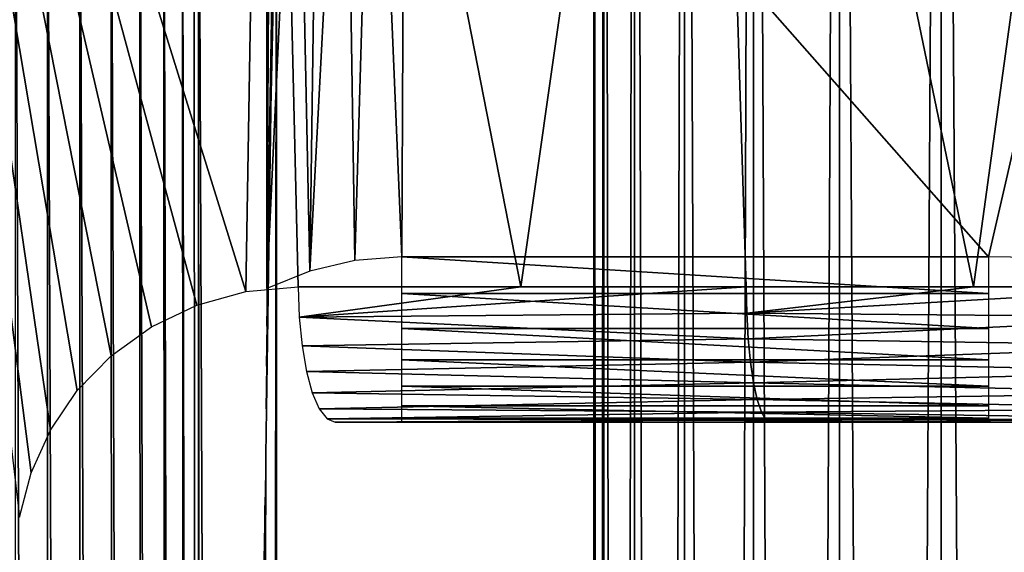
# Model space of a CAD drawing. Header units: millimetres. Extents: x -34 to 34, y -62 to 40.
# Tile 79 of 232: x -5.73 to -2.16, y -2.97 to -1.04. Entities that reach past the tile are written whole.
import ezdxf

# ---------------------------------------------------------------- set-up
doc = ezdxf.new("R2010")
doc.units = ezdxf.units.MM
doc.header["$LTSCALE"] = 52.148148
for name, color, linetype in [('196', 7, 'CONTINUOUS'), ('197', 7, 'CONTINUOUS'), ('217', 7, 'CONTINUOUS'), ('219', 7, 'CONTINUOUS'), ('222', 7, 'CONTINUOUS'), ('228', 7, 'CONTINUOUS'), ('276', 7, 'CONTINUOUS'), ('316', 7, 'CONTINUOUS'), ('321', 7, 'CONTINUOUS')]:
    doc.layers.add(name, color=color, linetype=linetype)

msp = doc.modelspace()

# ---------------------------------------------------------------- linework, layer by layer
at = {"layer": '196', "linetype": 'Continuous'}
for points in [[(-4.8002, -62.5, -160), (-4.8002, 0, -160), (-4.8564, -59.5, -156.7797), (-4.8002, -62.5, -160)], [(-4.8002, 0, -160), (-4.8392, -2.6186, -157.765), (-4.8564, -59.5, -156.7797), (-4.8002, 0, -160)], [(-4.8372, -2.4512, -157.8776), (-4.8392, -2.6186, -157.765), (-4.8002, 0, -160), (-4.8372, -2.4512, -157.8776)], [(-4.836, -2.2966, -157.9488), (-4.8372, -2.4512, -157.8776), (-4.8002, 0, -160), (-4.836, -2.2966, -157.9488)], [(-4.8353, -2.1522, -157.9877), (-4.836, -2.2966, -157.9488), (-4.8002, 0, -160), (-4.8353, -2.1522, -157.9877)], [(-4.8351, -2.0149, -158), (-4.8353, -2.1522, -157.9877), (-4.8002, 0, -160), (-4.8351, -2.0149, -158)], [(-4.8351, 0, -158), (-4.8351, -2.0149, -158), (-4.8002, 0, -160), (-4.8351, 0, -158)], [(-4.8392, -2.6186, -157.765), (-4.8421, -2.8016, -157.6007), (-4.8564, -59.5, -156.7797), (-4.8392, -2.6186, -157.765)], [(-4.8421, -2.8016, -157.6007), (-4.8457, -3, -157.3895), (-4.8564, -59.5, -156.7797), (-4.8421, -2.8016, -157.6007)]]:
    msp.add_3dface(points, dxfattribs=at)
at = {"layer": '197', "linetype": 'Continuous'}
for points in [[(-4.8002, 0, -160), (-4.8002, -62.5, -160), (-5.0827, 0, -176.1827), (-4.8002, 0, -160)], [(-5.0827, 0, -176.1827), (-4.8002, -62.5, -160), (-5.0728, -30.8243, -175.6159), (-5.0827, 0, -176.1827)]]:
    msp.add_3dface(points, dxfattribs=at)
at = {"layer": '217', "linetype": 'Continuous'}
for points in [[(-3.0087, -2.5, -143.1918), (-4.5872, -2.5, -143.5523), (-1.4032, -2.5, -142.9824), (-3.0087, -2.5, -143.1918)], [(-1.4032, -2.5, -142.9824), (-4.5872, -2.5, -143.5523), (-1.497, -2.5, -148.3533), (-1.4032, -2.5, -142.9824)], [(-1.497, -2.5, -148.3533), (-4.5872, -2.5, -143.5523), (-4.4784, -2.5, -149.7832), (-1.497, -2.5, -148.3533)], [(-1.5124, -2.5, -148.4683), (-1.497, -2.5, -148.3533), (-4.4784, -2.5, -149.7832), (-1.5124, -2.5, -148.4683)], [(-1.554, -2.5, -148.5767), (-1.5124, -2.5, -148.4683), (-4.4784, -2.5, -149.7832), (-1.554, -2.5, -148.5767)], [(-1.6195, -2.5, -148.6726), (-1.554, -2.5, -148.5767), (-4.4784, -2.5, -149.7832), (-1.6195, -2.5, -148.6726)], [(-1.7053, -2.5, -148.7507), (-1.6195, -2.5, -148.6726), (-4.4784, -2.5, -149.7832), (-1.7053, -2.5, -148.7507)], [(-1.8067, -2.5, -148.807), (-1.7053, -2.5, -148.7507), (-4.4784, -2.5, -149.7832), (-1.8067, -2.5, -148.807)], [(-2.3089, -2.5, -149.0489), (-1.8067, -2.5, -148.807), (-4.4784, -2.5, -149.7832), (-2.3089, -2.5, -149.0489)], [(-2.7795, -2.5, -149.3481), (-2.3089, -2.5, -149.0489), (-4.4784, -2.5, -149.7832), (-2.7795, -2.5, -149.3481)], [(-3.2117, -2.5, -149.7004), (-2.7795, -2.5, -149.3481), (-4.4784, -2.5, -149.7832), (-3.2117, -2.5, -149.7004)], [(-4.4619, -2.5, -149.9024), (-3.2117, -2.5, -149.7004), (-4.4784, -2.5, -149.7832), (-4.4619, -2.5, -149.9024)], [(-4.4173, -2.5, -150.0142), (-3.2117, -2.5, -149.7004), (-4.4619, -2.5, -149.9024), (-4.4173, -2.5, -150.0142)], [(-3.5996, -2.5, -150.1008), (-3.2117, -2.5, -149.7004), (-4.4173, -2.5, -150.0142), (-3.5996, -2.5, -150.1008)], [(-4.3473, -2.5, -150.1122), (-3.5996, -2.5, -150.1008), (-4.4173, -2.5, -150.0142), (-4.3473, -2.5, -150.1122)], [(-4.3565, -2.5, -156.771), (-4.3455, -2.5, -157.4), (-3.1036, -2.5, -156.7958), (-4.3565, -2.5, -156.771)], [(-4.3441, -2.5, -156.6513), (-4.3565, -2.5, -156.771), (-3.4893, -2.5, -156.423), (-4.3441, -2.5, -156.6513)], [(-3.4893, -2.5, -156.423), (-4.3565, -2.5, -156.771), (-3.1036, -2.5, -156.7958), (-3.4893, -2.5, -156.423)], [(-3.6885, -2.5, -150.1818), (-3.5996, -2.5, -150.1008), (-4.3473, -2.5, -150.1122), (-3.6885, -2.5, -150.1818)], [(-4.2559, -2.5, -150.1905), (-3.6885, -2.5, -150.1818), (-4.3473, -2.5, -150.1122), (-4.2559, -2.5, -150.1905)], [(-3.1036, -2.5, -156.7958), (-4.3455, -2.5, -157.4), (-2.6783, -2.5, -157.1229), (-3.1036, -2.5, -156.7958)], [(-2.6783, -2.5, -157.1229), (-4.3455, -2.5, -157.4), (-2.2187, -2.5, -157.4), (-2.6783, -2.5, -157.1229)], [(-4.3034, -2.5, -156.538), (-4.3441, -2.5, -156.6513), (-3.4893, -2.5, -156.423), (-4.3034, -2.5, -156.538)], [(-4.2369, -2.5, -156.4377), (-4.3034, -2.5, -156.538), (-3.4893, -2.5, -156.423), (-4.2369, -2.5, -156.4377)], [(-3.7943, -2.5, -150.2393), (-3.6885, -2.5, -150.1818), (-4.2559, -2.5, -150.1905), (-3.7943, -2.5, -150.2393)], [(-4.1484, -2.5, -150.2448), (-3.7943, -2.5, -150.2393), (-4.2559, -2.5, -150.1905), (-4.1484, -2.5, -150.2448)], [(-4.1483, -2.5, -156.3562), (-4.2369, -2.5, -156.4377), (-3.4893, -2.5, -156.423), (-4.1483, -2.5, -156.3562)], [(-3.9107, -2.5, -150.2699), (-3.7943, -2.5, -150.2393), (-4.1484, -2.5, -150.2448), (-3.9107, -2.5, -150.2699)], [(-4.0311, -2.5, -150.2717), (-3.9107, -2.5, -150.2699), (-4.1484, -2.5, -150.2448), (-4.0311, -2.5, -150.2717)], [(-4.0427, -2.5, -156.2982), (-4.1483, -2.5, -156.3562), (-3.5809, -2.5, -156.3451), (-4.0427, -2.5, -156.2982)], [(-3.5809, -2.5, -156.3451), (-4.1483, -2.5, -156.3562), (-3.4893, -2.5, -156.423), (-3.5809, -2.5, -156.3451)], [(-3.9264, -2.5, -156.2672), (-4.0427, -2.5, -156.2982), (-3.6886, -2.5, -156.2913), (-3.9264, -2.5, -156.2672)], [(-3.6886, -2.5, -156.2913), (-4.0427, -2.5, -156.2982), (-3.5809, -2.5, -156.3451), (-3.6886, -2.5, -156.2913)], [(-3.8061, -2.5, -156.2648), (-3.9264, -2.5, -156.2672), (-3.6886, -2.5, -156.2913), (-3.8061, -2.5, -156.2648)]]:
    msp.add_3dface(points, dxfattribs=at)
at = {"layer": '219', "linetype": 'Continuous'}
for points in [[(-4.4463, 0.4875, -158), (-4.335, 0.5, -158), (-4.3455, -1.9, -158), (-4.4463, 0.4875, -158)], [(-4.335, 0.5, -158), (-2.2187, -1.9, -158), (-4.3455, -1.9, -158), (-4.335, 0.5, -158)], [(-4.335, 0.5, -158), (-1.6653, 0.5, -158), (-2.2187, -1.9, -158), (-4.335, 0.5, -158)], [(-2.2187, -1.9, -158), (-1.6653, 0.5, -158), (-2.0589, -1.9024, -158), (-2.2187, -1.9, -158)], [(-4.552, 0.4505, -158), (-4.4463, 0.4875, -158), (-4.5157, -1.9132, -158), (-4.552, 0.4505, -158)], [(-4.5157, -1.9132, -158), (-4.4463, 0.4875, -158), (-4.3455, -1.9, -158), (-4.5157, -1.9132, -158)], [(-4.6468, 0.3909, -158), (-4.552, 0.4505, -158), (-4.6792, -1.9518, -158), (-4.6468, 0.3909, -158)], [(-4.6792, -1.9518, -158), (-4.552, 0.4505, -158), (-4.5157, -1.9132, -158), (-4.6792, -1.9518, -158)], [(-4.726, 0.3117, -158), (-4.6468, 0.3909, -158), (-4.6792, -1.9518, -158), (-4.726, 0.3117, -158)], [(-4.726, 0.3117, -158), (-4.8351, -2.0149, -158), (-4.7856, 0.2169, -158), (-4.726, 0.3117, -158)], [(-4.8351, -2.0149, -158), (-4.726, 0.3117, -158), (-4.6792, -1.9518, -158), (-4.8351, -2.0149, -158)], [(-4.7856, 0.2169, -158), (-4.8351, -2.0149, -158), (-4.8226, 0.1113, -158), (-4.7856, 0.2169, -158)], [(-4.8351, -2.0149, -158), (-4.8351, 0, -158), (-4.8226, 0.1113, -158), (-4.8351, -2.0149, -158)]]:
    msp.add_3dface(points, dxfattribs=at)
at = {"layer": '222', "color": 5, "linetype": 'Continuous', "true_color": 0x0303ff}
for points in [[(-3.6128, -58.3893, -152.6802), (-3.65, -58.3893, -153.1996), (-3.6128, 5.745, -152.6802), (-3.6128, -58.3893, -152.6802)], [(-3.65, -58.3893, -153.1996), (-3.6128, -58.3893, -153.7191), (-3.65, 5.745, -153.1996), (-3.65, -58.3893, -153.1996)], [(-3.6128, 5.745, -152.6802), (-3.65, -58.3893, -153.1996), (-3.65, 5.745, -153.1996), (-3.6128, 5.745, -152.6802)], [(-3.65, 5.745, -153.1996), (-3.6128, -58.3893, -153.7191), (-3.6128, 5.745, -153.7191), (-3.65, 5.745, -153.1996)], [(-3.5021, -58.3893, -152.1713), (-3.6128, -58.3893, -152.6802), (-3.5022, 5.745, -152.1713), (-3.5021, -58.3893, -152.1713)], [(-3.5022, 5.745, -152.1713), (-3.6128, -58.3893, -152.6802), (-3.6128, 5.745, -152.6802), (-3.5022, 5.745, -152.1713)], [(-3.6128, -58.3893, -153.7191), (-3.5021, -58.3893, -154.228), (-3.6128, 5.745, -153.7191), (-3.6128, -58.3893, -153.7191)], [(-3.6128, 5.745, -153.7191), (-3.5021, -58.3893, -154.228), (-3.5022, 5.745, -154.2279), (-3.6128, 5.745, -153.7191)], [(-3.3202, 5.745, -151.6834), (-3.5021, -58.3893, -152.1713), (-3.5022, 5.745, -152.1713), (-3.3202, 5.745, -151.6834)], [(-3.5021, -58.3893, -154.228), (-3.3202, -58.3893, -154.7159), (-3.5022, 5.745, -154.2279), (-3.5021, -58.3893, -154.228)], [(-3.5022, 5.745, -154.2279), (-3.3202, -58.3893, -154.7159), (-3.3202, 5.745, -154.7159), (-3.5022, 5.745, -154.2279)], [(-3.3202, -58.3893, -151.6834), (-3.5021, -58.3893, -152.1713), (-3.3202, 5.745, -151.6834), (-3.3202, -58.3893, -151.6834)], [(-3.0706, -58.3893, -151.2263), (-3.3202, -58.3893, -151.6834), (-3.0706, 5.745, -151.2263), (-3.0706, -58.3893, -151.2263)], [(-3.0706, 5.745, -151.2263), (-3.3202, -58.3893, -151.6834), (-3.3202, 5.745, -151.6834), (-3.0706, 5.745, -151.2263)], [(-3.3202, -58.3893, -154.7159), (-3.0706, -58.3893, -155.173), (-3.3202, 5.745, -154.7159), (-3.3202, -58.3893, -154.7159)], [(-3.3202, 5.745, -154.7159), (-3.0706, -58.3893, -155.173), (-3.0706, 5.745, -155.173), (-3.3202, 5.745, -154.7159)], [(-2.7585, -58.3893, -150.8094), (-3.0706, -58.3893, -151.2263), (-2.7585, 5.745, -150.8094), (-2.7585, -58.3893, -150.8094)], [(-2.7585, 5.745, -150.8094), (-3.0706, -58.3893, -151.2263), (-3.0706, 5.745, -151.2263), (-2.7585, 5.745, -150.8094)], [(-3.0706, -58.3893, -155.173), (-2.7585, -58.3893, -155.5899), (-3.0706, 5.745, -155.173), (-3.0706, -58.3893, -155.173)], [(-3.0706, 5.745, -155.173), (-2.7585, -58.3893, -155.5899), (-2.7585, 5.745, -155.5899), (-3.0706, 5.745, -155.173)], [(-2.3902, -58.3893, -150.4411), (-2.7585, -58.3893, -150.8094), (-2.3902, 5.745, -150.4411), (-2.3902, -58.3893, -150.4411)], [(-2.3902, 5.745, -150.4411), (-2.7585, -58.3893, -150.8094), (-2.7585, 5.745, -150.8094), (-2.3902, 5.745, -150.4411)], [(-2.7585, -58.3893, -155.5899), (-2.3902, -58.3893, -155.9581), (-2.7585, 5.745, -155.5899), (-2.7585, -58.3893, -155.5899)], [(-2.7585, 5.745, -155.5899), (-2.3902, -58.3893, -155.9581), (-2.3902, 5.745, -155.9581), (-2.7585, 5.745, -155.5899)], [(-1.9733, -58.3893, -150.1291), (-2.3902, -58.3893, -150.4411), (-1.9733, 5.745, -150.1291), (-1.9733, -58.3893, -150.1291)], [(-1.9733, 5.745, -150.1291), (-2.3902, -58.3893, -150.4411), (-2.3902, 5.745, -150.4411), (-1.9733, 5.745, -150.1291)], [(-2.3902, -58.3893, -155.9581), (-1.9733, -58.3893, -156.2702), (-2.3902, 5.745, -155.9581), (-2.3902, -58.3893, -155.9581)], [(-2.3902, 5.745, -155.9581), (-1.9733, -58.3893, -156.2702), (-1.9733, 5.745, -156.2702), (-2.3902, 5.745, -155.9581)]]:
    msp.add_3dface(points, dxfattribs=at)
at = {"layer": '228', "linetype": 'Continuous'}
for points in [[(-5.0889, -2.0753, -143.1788), (-4.9108, -2.026, -143.125), (-6.3785, 2.6824, -143.5352), (-5.0889, -2.0753, -143.1788)], [(-6.3785, 2.6824, -143.5352), (-4.9108, -2.026, -143.125), (-4.8321, 2.6824, -143.0169), (-6.3785, 2.6824, -143.5352)], [(-5.2529, -2.1539, -143.2307), (-5.0889, -2.0753, -143.1788), (-6.3785, 2.6824, -143.5352), (-5.2529, -2.1539, -143.2307)], [(-5.3988, -2.2587, -143.279), (-5.2529, -2.1539, -143.2307), (-6.3785, 2.6824, -143.5352), (-5.3988, -2.2587, -143.279)], [(-5.5221, -2.3853, -143.3217), (-5.3988, -2.2587, -143.279), (-6.3785, 2.6824, -143.5352), (-5.5221, -2.3853, -143.3217)], [(-5.6194, -2.5282, -143.3568), (-5.5221, -2.3853, -143.3217), (-6.3785, 2.6824, -143.5352), (-5.6194, -2.5282, -143.3568)], [(-5.6893, -2.6827, -143.3835), (-5.6194, -2.5282, -143.3568), (-6.3785, 2.6824, -143.5352), (-5.6893, -2.6827, -143.3835)], [(-5.7313, -2.8444, -143.4009), (-5.6893, -2.6827, -143.3835), (-6.3785, 2.6824, -143.5352), (-5.7313, -2.8444, -143.4009)], [(-4.9108, -2.026, -143.125), (-4.7215, -2.0087, -143.0708), (-4.8321, 2.6824, -143.0169), (-4.9108, -2.026, -143.125)], [(-4.7215, -2.0087, -143.0708), (-3.9136, -2.0087, -142.866), (-4.8321, 2.6824, -143.0169), (-4.7215, -2.0087, -143.0708)], [(-4.8321, 2.6824, -143.0169), (-3.9136, -2.0087, -142.866), (-3.2445, 2.6824, -142.6435), (-4.8321, 2.6824, -143.0169)], [(-3.9136, -2.0087, -142.866), (-3.0968, -2.0087, -142.6997), (-3.2445, 2.6824, -142.6435), (-3.9136, -2.0087, -142.866)], [(-3.0968, -2.0087, -142.6997), (-2.2731, -2.0087, -142.5723), (-3.2445, 2.6824, -142.6435), (-3.0968, -2.0087, -142.6997)], [(-3.2445, 2.6824, -142.6435), (-2.2731, -2.0087, -142.5723), (-1.6292, 2.6824, -142.4181), (-3.2445, 2.6824, -142.6435)], [(-2.2731, -2.0087, -142.5723), (-1.4443, -2.0087, -142.4841), (-1.6292, 2.6824, -142.4181), (-2.2731, -2.0087, -142.5723)]]:
    msp.add_3dface(points, dxfattribs=at)
at = {"layer": '276', "linetype": 'Continuous'}
for points in [[(-3.9136, -2.0087, -142.866), (-4.7215, -2.0087, -143.0708), (-4.7177, -2.1185, -143.0844), (-3.9136, -2.0087, -142.866)], [(-3.0968, -2.0087, -142.6997), (-3.9136, -2.0087, -142.866), (-4.7177, -2.1185, -143.0844), (-3.0968, -2.0087, -142.6997)], [(-3.0949, -2.105, -142.7106), (-3.0968, -2.0087, -142.6997), (-4.7177, -2.1185, -143.0844), (-3.0949, -2.105, -142.7106)], [(-2.2731, -2.0087, -142.5723), (-3.0968, -2.0087, -142.6997), (-3.0949, -2.105, -142.7106), (-2.2731, -2.0087, -142.5723)], [(-1.4443, -2.0087, -142.4841), (-2.2731, -2.0087, -142.5723), (-3.0949, -2.105, -142.7106), (-1.4443, -2.0087, -142.4841)], [(-1.4443, -2.0087, -142.4841), (-3.0949, -2.105, -142.7106), (-1.4431, -2.1185, -142.4983), (-1.4443, -2.0087, -142.4841)], [(-3.0897, -2.1974, -142.7396), (-3.0949, -2.105, -142.7106), (-4.7177, -2.1185, -143.0844), (-3.0897, -2.1974, -142.7396)], [(-3.0949, -2.105, -142.7106), (-3.0897, -2.1974, -142.7396), (-1.4431, -2.1185, -142.4983), (-3.0949, -2.105, -142.7106)], [(-4.7075, -2.2225, -143.121), (-3.0897, -2.1974, -142.7396), (-4.7177, -2.1185, -143.0844), (-4.7075, -2.2225, -143.121)], [(-1.4431, -2.1185, -142.4983), (-3.0897, -2.1974, -142.7396), (-1.44, -2.2225, -142.5362), (-1.4431, -2.1185, -142.4983)], [(-3.0815, -2.2823, -142.7856), (-3.0897, -2.1974, -142.7396), (-4.7075, -2.2225, -143.121), (-3.0815, -2.2823, -142.7856)], [(-3.0897, -2.1974, -142.7396), (-3.0815, -2.2823, -142.7856), (-1.44, -2.2225, -142.5362), (-3.0897, -2.1974, -142.7396)], [(-4.6914, -2.3156, -143.1788), (-3.0815, -2.2823, -142.7856), (-4.7075, -2.2225, -143.121), (-4.6914, -2.3156, -143.1788)], [(-1.44, -2.2225, -142.5362), (-3.0815, -2.2823, -142.7856), (-1.4351, -2.3156, -142.5959), (-1.44, -2.2225, -142.5362)], [(-3.0705, -2.3566, -142.8468), (-3.0815, -2.2823, -142.7856), (-4.6914, -2.3156, -143.1788), (-3.0705, -2.3566, -142.8468)], [(-3.0815, -2.2823, -142.7856), (-3.0705, -2.3566, -142.8468), (-1.4351, -2.3156, -142.5959), (-3.0815, -2.2823, -142.7856)], [(-4.6702, -2.3932, -143.2549), (-3.0705, -2.3566, -142.8468), (-4.6914, -2.3156, -143.1788), (-4.6702, -2.3932, -143.2549)], [(-1.4351, -2.3156, -142.5959), (-3.0705, -2.3566, -142.8468), (-1.4286, -2.3932, -142.6746), (-1.4351, -2.3156, -142.5959)], [(-3.0572, -2.4175, -142.921), (-3.0705, -2.3566, -142.8468), (-4.6702, -2.3932, -143.2549), (-3.0572, -2.4175, -142.921)], [(-3.0705, -2.3566, -142.8468), (-3.0572, -2.4175, -142.921), (-1.4286, -2.3932, -142.6746), (-3.0705, -2.3566, -142.8468)], [(-4.6449, -2.4516, -143.3455), (-3.0572, -2.4175, -142.921), (-4.6702, -2.3932, -143.2549), (-4.6449, -2.4516, -143.3455)], [(-3.0421, -2.4628, -143.0054), (-3.0572, -2.4175, -142.921), (-4.6449, -2.4516, -143.3455), (-3.0421, -2.4628, -143.0054)], [(-1.4286, -2.3932, -142.6746), (-3.0572, -2.4175, -142.921), (-1.4209, -2.4516, -142.7684), (-1.4286, -2.3932, -142.6746)], [(-3.0572, -2.4175, -142.921), (-3.0421, -2.4628, -143.0054), (-1.4209, -2.4516, -142.7684), (-3.0572, -2.4175, -142.921)], [(-4.6168, -2.4877, -143.4463), (-3.0421, -2.4628, -143.0054), (-4.6449, -2.4516, -143.3455), (-4.6168, -2.4877, -143.4463)], [(-3.0257, -2.4906, -143.0968), (-3.0421, -2.4628, -143.0054), (-4.6168, -2.4877, -143.4463), (-3.0257, -2.4906, -143.0968)], [(-1.4209, -2.4516, -142.7684), (-3.0421, -2.4628, -143.0054), (-1.4123, -2.4877, -142.8727), (-1.4209, -2.4516, -142.7684)], [(-3.0421, -2.4628, -143.0054), (-3.0257, -2.4906, -143.0968), (-1.4123, -2.4877, -142.8727), (-3.0421, -2.4628, -143.0054)], [(-4.5872, -2.5, -143.5523), (-3.0257, -2.4906, -143.0968), (-4.6168, -2.4877, -143.4463), (-4.5872, -2.5, -143.5523)], [(-4.5872, -2.5, -143.5523), (-3.0087, -2.5, -143.1918), (-3.0257, -2.4906, -143.0968), (-4.5872, -2.5, -143.5523)], [(-3.0257, -2.4906, -143.0968), (-3.0087, -2.5, -143.1918), (-1.4123, -2.4877, -142.8727), (-3.0257, -2.4906, -143.0968)], [(-3.0087, -2.5, -143.1918), (-1.4032, -2.5, -142.9824), (-1.4123, -2.4877, -142.8727), (-3.0087, -2.5, -143.1918)]]:
    msp.add_3dface(points, dxfattribs=at)
at = {"layer": '316', "linetype": 'Continuous'}
for points in [[(-5.0983, -0.0021, -176.2985), (-5.0827, 0, -176.1827), (-5.0887, -31.2522, -175.7252), (-5.0983, -0.0021, -176.2985)], [(-5.0827, 0, -176.1827), (-5.0728, -30.8243, -175.6159), (-5.0887, -31.2522, -175.7252), (-5.0827, 0, -176.1827)], [(-5.7408, -30.8292, -176.0781), (-5.7457, -0.0087, -176.6465), (-5.6254, -31.2592, -176.0965), (-5.7408, -30.8292, -176.0781)], [(-5.7457, -0.0087, -176.6465), (-5.6308, -0.0091, -176.6715), (-5.6254, -31.2592, -176.0965), (-5.7457, -0.0087, -176.6465)], [(-5.6308, -0.0091, -176.6715), (-5.5131, -0.0091, -176.669), (-5.5072, -31.2591, -176.095), (-5.6308, -0.0091, -176.6715)], [(-5.6308, -0.0091, -176.6715), (-5.5072, -31.2591, -176.095), (-5.6254, -31.2592, -176.0965), (-5.6308, -0.0091, -176.6715)], [(-5.5131, -0.0091, -176.669), (-5.3993, -0.0085, -176.6391), (-5.3926, -31.2586, -176.0658), (-5.5131, -0.0091, -176.669)], [(-5.5131, -0.0091, -176.669), (-5.3926, -31.2586, -176.0658), (-5.5072, -31.2591, -176.095), (-5.5131, -0.0091, -176.669)], [(-5.3993, -0.0085, -176.6391), (-5.2956, -0.0074, -176.5834), (-5.2881, -31.2575, -176.0105), (-5.3993, -0.0085, -176.6391)], [(-5.3993, -0.0085, -176.6391), (-5.2881, -31.2575, -176.0105), (-5.3926, -31.2586, -176.0658), (-5.3993, -0.0085, -176.6391)], [(-5.2956, -0.0074, -176.5834), (-5.2079, -0.006, -176.5049), (-5.1995, -31.256, -175.9322), (-5.2956, -0.0074, -176.5834)], [(-5.2956, -0.0074, -176.5834), (-5.1995, -31.256, -175.9322), (-5.2881, -31.2575, -176.0105), (-5.2956, -0.0074, -176.5834)], [(-5.2079, -0.006, -176.5049), (-5.1409, -0.0042, -176.4082), (-5.1317, -31.2542, -175.8353), (-5.2079, -0.006, -176.5049)], [(-5.2079, -0.006, -176.5049), (-5.1317, -31.2542, -175.8353), (-5.1995, -31.256, -175.9322), (-5.2079, -0.006, -176.5049)], [(-5.1409, -0.0042, -176.4082), (-5.0983, -0.0021, -176.2985), (-5.0887, -31.2522, -175.7252), (-5.1409, -0.0042, -176.4082)], [(-5.1409, -0.0042, -176.4082), (-5.0887, -31.2522, -175.7252), (-5.1317, -31.2542, -175.8353), (-5.1409, -0.0042, -176.4082)]]:
    msp.add_3dface(points, dxfattribs=at)
at = {"layer": '321', "linetype": 'Continuous'}
for points in [[(-4.3455, -1.9, -158), (-2.2187, -1.9, -158), (-2.2187, -2.0335, -157.985), (-4.3455, -1.9, -158)], [(-4.3455, -1.9, -158), (-2.2187, -2.0335, -157.985), (-4.3455, -2.0335, -157.985), (-4.3455, -1.9, -158)], [(-2.2187, -2.0335, -157.985), (-2.2187, -2.1603, -157.9406), (-4.3455, -2.0335, -157.985), (-2.2187, -2.0335, -157.985)], [(-4.3455, -2.0335, -157.985), (-2.2187, -2.1603, -157.9406), (-4.3455, -2.1603, -157.9406), (-4.3455, -2.0335, -157.985)], [(-2.2187, -2.1603, -157.9406), (-2.2187, -2.2741, -157.8691), (-4.3455, -2.1603, -157.9406), (-2.2187, -2.1603, -157.9406)], [(-4.3455, -2.1603, -157.9406), (-2.2187, -2.2741, -157.8691), (-4.3455, -2.2741, -157.8691), (-4.3455, -2.1603, -157.9406)], [(-2.2187, -2.2741, -157.8691), (-2.2187, -2.3691, -157.7741), (-4.3455, -2.2741, -157.8691), (-2.2187, -2.2741, -157.8691)], [(-4.3455, -2.2741, -157.8691), (-2.2187, -2.3691, -157.7741), (-4.3455, -2.3691, -157.7741), (-4.3455, -2.2741, -157.8691)], [(-2.2187, -2.3691, -157.7741), (-2.2187, -2.4406, -157.6603), (-4.3455, -2.3691, -157.7741), (-2.2187, -2.3691, -157.7741)], [(-4.3455, -2.3691, -157.7741), (-2.2187, -2.4406, -157.6603), (-4.3455, -2.4406, -157.6603), (-4.3455, -2.3691, -157.7741)], [(-2.2187, -2.4406, -157.6603), (-2.2187, -2.485, -157.5335), (-4.3455, -2.4406, -157.6603), (-2.2187, -2.4406, -157.6603)], [(-4.3455, -2.4406, -157.6603), (-2.2187, -2.485, -157.5335), (-4.3455, -2.485, -157.5335), (-4.3455, -2.4406, -157.6603)], [(-2.2187, -2.5, -157.4), (-4.3455, -2.5, -157.4), (-4.3455, -2.485, -157.5335), (-2.2187, -2.5, -157.4)], [(-2.2187, -2.485, -157.5335), (-2.2187, -2.5, -157.4), (-4.3455, -2.485, -157.5335), (-2.2187, -2.485, -157.5335)]]:
    msp.add_3dface(points, dxfattribs=at)

doc.saveas('drawing.dxf')
